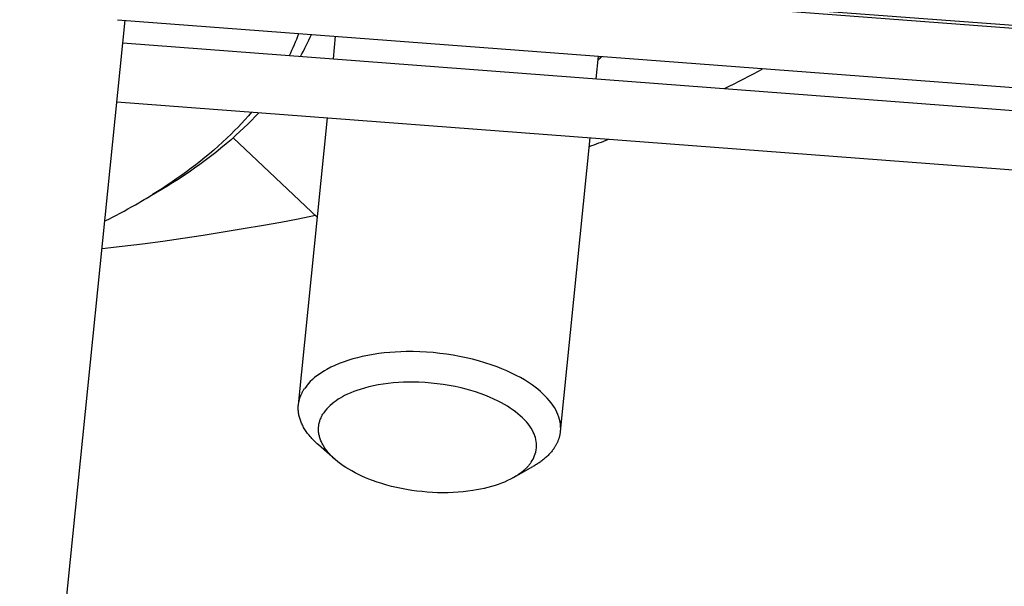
# Model space of a CAD drawing. Extents: x 0 to 1189, y 0 to 841.
# Tile 35 of 80: x 303 to 327, y 105 to 119. Entities that reach past the tile are written whole.
import ezdxf

# ---------------------------------------------------------------- set-up
doc = ezdxf.new("R2010")
doc.units = 0
doc.header["$LTSCALE"] = 65.395
doc.layers.add('mg_3dsla_BL7', color=7, linetype='CONTINUOUS')

# ---------------------------------------------------------------- blocks, each defined once
blk = doc.blocks.new('MG_3DSLA_BL7', base_point=(357.138, 132.906))
at = {"layer": 'mg_3dsla_BL7', "color": 2, "linetype": 'CONTINUOUS'}
for p, q in [((305.656, 120.095), (349.624, 116.764)), ((305.945, 120.143), (349.631, 116.833)), ((300.412, 65.061), (305.824, 118.638)), ((305.638, 118.652), (349.515, 115.328)), ((310.885, 117.699), (310.94, 118.251)), ((305.768, 118.087), (349.625, 114.764)), ((317.268, 117.215), (317.324, 117.767)), ((305.624, 116.654), (349.515, 113.328)), ((310.035, 109.291), (310.74, 116.266)), ((310.495, 113.846), (308.447, 115.782)), ((316.403, 108.647), (317.124, 115.782)), ((310.93, 107.964), (310.521, 108.321)), ((315.261, 107.527), (315.733, 107.795))]:
    blk.add_line(p, q, dxfattribs=at)
for points in [[(309.075, 116.392), (308.986, 116.297), (308.895, 116.204), (308.803, 116.112), (308.709, 116.021), (308.614, 115.932), (308.518, 115.844), (308.398, 115.737), (308.276, 115.633), (308.152, 115.53), (308.027, 115.429), (307.9, 115.329), (307.772, 115.232), (307.642, 115.136), (307.511, 115.043), (307.379, 114.951), (307.245, 114.861), (307.111, 114.772), (306.975, 114.685), (306.838, 114.6), (306.701, 114.517), (306.562, 114.435), (306.423, 114.355)], [(308.899, 116.405), (308.819, 116.313), (308.737, 116.222), (308.654, 116.132), (308.57, 116.044), (308.485, 115.956), (308.398, 115.87), (308.296, 115.772), (308.192, 115.675), (308.087, 115.58), (307.981, 115.486), (307.873, 115.394), (307.764, 115.303), (307.653, 115.214), (307.542, 115.127), (307.429, 115.041), (307.315, 114.956), (307.2, 114.873), (307.084, 114.791), (306.967, 114.711), (306.849, 114.632), (306.73, 114.554), (306.611, 114.478), (306.49, 114.403)], [(310.447, 113.891), (310.027, 113.808), (309.606, 113.728), (309.184, 113.652), (308.696, 113.567), (308.207, 113.486), (307.718, 113.409), (307.228, 113.336), (306.738, 113.266), (306.246, 113.201), (305.755, 113.139), (305.263, 113.081)], [(316.403, 108.647), (316.407, 108.705), (316.406, 108.764), (316.401, 108.822), (316.393, 108.879), (316.38, 108.936), (316.363, 108.997), (316.341, 109.057), (316.316, 109.115), (316.287, 109.171), (316.256, 109.226), (316.217, 109.287), (316.174, 109.345), (316.13, 109.401), (316.082, 109.456), (316.033, 109.508), (315.974, 109.565), (315.913, 109.62), (315.85, 109.673), (315.786, 109.724), (315.719, 109.772), (315.624, 109.837), (315.527, 109.898), (315.427, 109.956), (315.325, 110.011), (315.212, 110.067), (315.097, 110.12), (314.981, 110.169), (314.863, 110.215), (314.715, 110.269), (314.565, 110.318), (314.413, 110.362), (314.261, 110.403), (314.107, 110.439), (313.952, 110.471), (313.797, 110.499), (313.635, 110.524), (313.473, 110.545), (313.31, 110.562), (313.147, 110.574), (312.984, 110.583), (312.82, 110.587), (312.656, 110.587), (312.522, 110.583), (312.387, 110.577), (312.253, 110.567), (312.119, 110.555), (311.985, 110.538), (311.852, 110.518), (311.72, 110.495), (311.588, 110.467), (311.47, 110.439), (311.354, 110.408), (311.238, 110.373), (311.124, 110.334), (311.023, 110.295), (310.923, 110.253), (310.825, 110.207), (310.728, 110.156), (310.666, 110.12), (310.604, 110.082), (310.544, 110.042), (310.486, 110), (310.429, 109.955), (310.375, 109.908), (310.323, 109.858), (310.275, 109.806), (310.229, 109.751), (310.187, 109.693)], [(315.691, 107.9), (315.715, 107.938), (315.738, 107.978), (315.758, 108.018), (315.775, 108.06), (315.79, 108.103), (315.802, 108.147), (315.812, 108.198), (315.818, 108.25), (315.82, 108.302), (315.818, 108.354), (315.812, 108.406), (315.804, 108.452), (315.792, 108.497), (315.778, 108.542), (315.761, 108.586), (315.742, 108.628), (315.721, 108.67), (315.689, 108.725), (315.654, 108.779), (315.616, 108.83), (315.575, 108.879), (315.532, 108.927), (315.48, 108.98), (315.426, 109.03), (315.369, 109.078), (315.311, 109.124), (315.252, 109.168), (315.183, 109.215), (315.112, 109.26), (315.04, 109.303), (314.967, 109.344), (314.892, 109.383), (314.784, 109.435), (314.675, 109.483), (314.564, 109.528), (314.451, 109.57), (314.337, 109.608), (314.223, 109.643), (314.107, 109.675), (313.99, 109.704), (313.846, 109.737), (313.7, 109.765), (313.554, 109.789), (313.407, 109.808), (313.26, 109.824), (313.112, 109.836), (312.964, 109.843), (312.839, 109.846), (312.714, 109.846), (312.59, 109.843), (312.465, 109.837), (312.34, 109.828), (312.216, 109.815), (312.093, 109.798), (311.969, 109.778), (311.859, 109.756), (311.749, 109.731), (311.64, 109.703), (311.532, 109.67), (311.456, 109.645), (311.38, 109.617), (311.305, 109.587), (311.231, 109.554), (311.158, 109.518), (311.105, 109.49), (311.052, 109.46), (311.001, 109.428), (310.95, 109.395), (310.902, 109.359), (310.855, 109.322), (310.809, 109.282), (310.766, 109.241), (310.726, 109.197), (310.688, 109.152), (310.653, 109.104)], [(310.035, 109.291), (310.037, 109.307), (310.039, 109.323), (310.042, 109.339), (310.045, 109.355), (310.048, 109.371), (310.051, 109.387), (310.055, 109.403), (310.059, 109.419), (310.063, 109.435), (310.068, 109.45), (310.073, 109.466), (310.078, 109.481), (310.084, 109.497), (310.09, 109.511), (310.096, 109.526), (310.102, 109.541), (310.109, 109.555), (310.116, 109.57), (310.123, 109.584), (310.13, 109.598), (310.137, 109.612), (310.145, 109.626), (310.153, 109.64), (310.161, 109.653), (310.17, 109.667), (310.178, 109.68), (310.187, 109.693)], [(310.521, 108.321), (310.494, 108.345), (310.467, 108.37), (310.441, 108.395), (310.415, 108.42), (310.39, 108.446), (310.365, 108.473), (310.341, 108.5), (310.317, 108.527), (310.294, 108.555), (310.276, 108.578), (310.258, 108.601), (310.241, 108.624), (310.224, 108.648), (310.208, 108.672), (310.192, 108.697), (310.177, 108.722), (310.162, 108.747), (310.148, 108.772), (310.135, 108.798), (310.123, 108.822), (310.113, 108.846), (310.102, 108.87), (310.092, 108.894), (310.083, 108.919), (310.075, 108.944), (310.067, 108.969), (310.06, 108.994), (310.054, 109.02), (310.048, 109.045), (310.044, 109.07), (310.04, 109.094), (310.037, 109.118), (310.034, 109.143), (310.033, 109.168), (310.032, 109.192), (310.031, 109.217), (310.032, 109.242), (310.033, 109.266), (310.035, 109.291)], [(310.93, 107.964), (310.907, 107.985), (310.883, 108.006), (310.861, 108.028), (310.838, 108.05), (310.816, 108.073), (310.795, 108.096), (310.774, 108.119), (310.753, 108.144), (310.733, 108.168), (310.714, 108.193), (310.695, 108.218), (310.677, 108.244), (310.664, 108.265), (310.65, 108.286), (310.638, 108.308), (310.625, 108.33), (310.614, 108.352), (310.603, 108.374), (310.592, 108.396), (310.582, 108.419), (310.573, 108.442), (310.565, 108.466), (310.557, 108.489), (310.55, 108.513), (310.544, 108.537), (310.538, 108.561), (310.534, 108.585), (310.53, 108.609), (310.527, 108.634), (310.525, 108.658), (310.524, 108.682), (310.524, 108.707), (310.524, 108.731), (310.526, 108.756), (310.528, 108.78), (310.531, 108.804), (310.535, 108.828), (310.54, 108.851), (310.546, 108.874), (310.552, 108.896), (310.559, 108.918), (310.567, 108.94), (310.576, 108.961), (310.585, 108.983), (310.595, 109.004), (310.605, 109.024), (310.616, 109.045), (310.628, 109.065), (310.64, 109.085), (310.653, 109.104)], [(316.251, 108.245), (316.26, 108.258), (316.268, 108.271), (316.277, 108.285), (316.285, 108.299), (316.293, 108.312), (316.301, 108.326), (316.308, 108.34), (316.316, 108.354), (316.323, 108.369), (316.33, 108.383), (316.336, 108.397), (316.342, 108.412), (316.348, 108.427), (316.354, 108.442), (316.36, 108.457), (316.365, 108.472), (316.37, 108.488), (316.375, 108.504), (316.379, 108.519), (316.383, 108.535), (316.387, 108.551), (316.391, 108.567), (316.394, 108.583), (316.396, 108.599), (316.399, 108.615), (316.401, 108.631), (316.403, 108.647)], [(316.251, 108.245), (316.238, 108.227), (316.225, 108.208), (316.211, 108.191), (316.198, 108.173), (316.183, 108.156), (316.169, 108.139), (316.154, 108.122), (316.137, 108.103), (316.119, 108.085), (316.101, 108.067), (316.083, 108.049), (316.064, 108.032), (316.045, 108.015), (316.026, 107.998), (316.007, 107.982), (315.987, 107.965), (315.967, 107.95), (315.947, 107.934), (315.926, 107.919), (315.905, 107.904), (315.884, 107.889), (315.863, 107.875), (315.842, 107.861), (315.821, 107.847), (315.799, 107.834), (315.777, 107.82), (315.755, 107.808), (315.733, 107.795)], [(315.261, 107.527), (315.19, 107.488), (315.117, 107.452), (315.043, 107.419), (314.968, 107.389), (314.891, 107.361), (314.814, 107.335), (314.726, 107.308), (314.637, 107.283), (314.547, 107.262), (314.456, 107.242), (314.365, 107.225), (314.274, 107.21), (314.154, 107.193), (314.034, 107.18), (313.913, 107.17), (313.792, 107.163), (313.671, 107.159), (313.544, 107.158), (313.418, 107.16), (313.291, 107.165), (313.165, 107.173), (313.039, 107.185), (312.913, 107.199), (312.788, 107.216), (312.663, 107.236), (312.538, 107.259), (312.415, 107.286), (312.297, 107.314), (312.18, 107.345), (312.063, 107.379), (311.948, 107.416), (311.834, 107.456), (311.747, 107.489), (311.662, 107.524), (311.577, 107.562), (311.493, 107.601), (311.411, 107.643), (311.329, 107.687), (311.259, 107.728), (311.19, 107.77), (311.122, 107.815), (311.056, 107.862), (310.992, 107.912), (310.93, 107.964)], [(315.691, 107.9), (315.68, 107.885), (315.669, 107.87), (315.658, 107.855), (315.647, 107.841), (315.635, 107.826), (315.623, 107.812), (315.61, 107.798), (315.596, 107.783), (315.581, 107.767), (315.566, 107.753), (315.551, 107.738), (315.536, 107.723), (315.52, 107.709), (315.504, 107.695), (315.488, 107.682), (315.472, 107.668), (315.455, 107.655), (315.438, 107.642), (315.421, 107.63), (315.404, 107.617), (315.386, 107.605), (315.369, 107.593), (315.351, 107.581), (315.333, 107.57), (315.315, 107.559), (315.297, 107.548), (315.279, 107.537), (315.261, 107.527)]]:
    blk.add_lwpolyline(points, dxfattribs=at)
for centre, radius, start, end in [((304.798, 120.257), 5.595, 333.7251, 339.7294), ((304.903, 120.674), 5.946, 330.6431, 336.4133), ((316.229, 119.062), 1.757, 308.2356, 312.2054), ((307.186, 143.785), 29.88, 296.2164, 298.2471), ((303.612, 151.851), 38.708, 290.3979, 291.1374), ((299.252, 126.171), 13.816, 299.5854, 301.2524), ((299.476, 125.801), 13.384, 301.2563, 301.609), ((298.641, 127.25), 15.056, 296.3861, 299.5818)]:
    blk.add_arc(centre, radius, start, end, dxfattribs=at)

msp = doc.modelspace()

# ---------------------------------------------------------------- block references
at = {"layer": 'mg_3dsla_BL7'}
msp.add_blockref('MG_3DSLA_BL7', (357.138, 132.906), dxfattribs=at)

doc.saveas('drawing.dxf')
